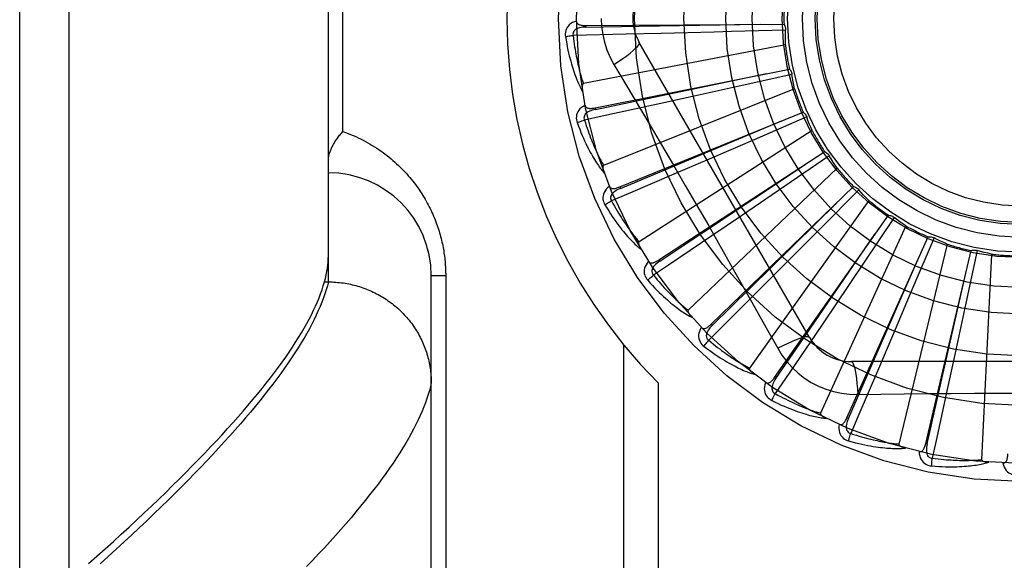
# Model space of a CAD drawing. Header units: inches. Extents: x 0 to 227, y 0 to 147.
# Tile 153 of 256: x 41.785 to 42.383, y 102.955 to 103.283. Entities that reach past the tile are written whole.
import ezdxf

# ---------------------------------------------------------------- set-up
doc = ezdxf.new("R2010")
doc.units = ezdxf.units.IN
doc.header["$LTSCALE"] = 12.466667
doc.header["$MEASUREMENT"] = 0
doc.linetypes.add('HIDDEN', pattern=[0.2, 0.1, -0.1])
doc.layers.add('LEFTHAND_DOOR_ASSEMBLY', color=7, linetype='CONTINUOUS')

msp = doc.modelspace()

# ---------------------------------------------------------------- linework, layer by layer
at = {"layer": 'LEFTHAND_DOOR_ASSEMBLY', "color": 8, "linetype": 'HIDDEN'}
for p, q in [((41.81516, 102.72773), (41.81516, 103.84087)), ((41.78516, 102.75712), (41.78516, 103.81148)), ((41.97266, 103.12427), (41.97266, 103.44432)), ((41.98145, 103.21555), (41.98145, 103.35305)), ((42.1291, 103.27996), (42.24945, 103.28077)), ((42.1291, 103.27996), (42.12911, 103.279)), ((42.15361, 103.27466), (42.12132, 103.27394)), ((42.17489, 103.27517), (42.15361, 103.27466)), ((42.20698, 103.276), (42.17489, 103.27517)), ((42.2503, 103.26831), (42.12759, 103.24466)), ((42.26496, 103.09055), (42.16152, 103.26972)), ((42.13471, 103.22997), (42.25273, 103.25354)), ((42.14617, 103.25626), (42.15344, 103.24409)), ((42.25428, 103.25021), (42.22227, 103.2431)), ((42.25592, 103.24147), (42.1399, 103.19502)), ((42.22227, 103.2431), (42.19122, 103.23627)), ((42.19122, 103.23627), (42.16996, 103.23162)), ((42.13471, 103.22997), (42.13489, 103.22903)), ((42.14967, 103.18194), (42.26109, 103.22743)), ((42.26325, 103.22445), (42.23316, 103.21141)), ((42.22833, 103.21384), (42.24794, 103.22208)), ((42.15003, 103.18106), (42.22833, 103.21384)), ((42.26651, 103.21617), (42.16138, 103.14861)), ((42.23316, 103.21141), (42.20397, 103.19882)), ((42.17345, 103.13762), (42.27425, 103.20337)), ((42.20397, 103.19882), (42.18398, 103.19024)), ((42.27694, 103.20085), (42.24986, 103.18235)), ((42.2817, 103.19334), (42.19126, 103.1071)), ((42.14967, 103.18194), (42.15003, 103.18106)), ((42.20519, 103.09859), (42.29173, 103.18223)), ((42.24986, 103.18235), (42.22357, 103.16446)), ((42.29484, 103.18027), (42.27175, 103.15698)), ((42.30094, 103.17379), (42.22845, 103.072)), ((42.22357, 103.16446), (42.20557, 103.15226)), ((42.24374, 103.06628), (42.31289, 103.16478)), ((42.31631, 103.16344), (42.29805, 103.13621)), ((42.27175, 103.15698), (42.24932, 103.13444)), ((42.32353, 103.15824), (42.27161, 103.04457)), ((42.28771, 103.04185), (42.33696, 103.15166)), ((42.34058, 103.15099), (42.3278, 103.12079)), ((42.34865, 103.14725), (42.31919, 103.0258)), ((42.33551, 103.02618), (42.36309, 103.14332)), ((42.36677, 103.14335), (42.35994, 103.11128)), ((42.3754, 103.14121), (42.36946, 103.01638)), ((42.17345, 103.13762), (42.17397, 103.13681)), ((42.24932, 103.13444), (42.23395, 103.11904)), ((42.29805, 103.13621), (42.28029, 103.10983)), ((42.03516, 102.78768), (42.03516, 103.12805)), ((42.04395, 103.12805), (42.03516, 103.12805)), ((42.04395, 103.12805), (42.04395, 102.8468)), ((41.96961, 103.12194), (41.97029, 103.12427)), ((41.97029, 103.12427), (41.97266, 103.12427)), ((41.97266, 103.12427), (41.9738, 103.12426)), ((42.3278, 103.12079), (42.31536, 103.09153)), ((42.28029, 103.10983), (42.26812, 103.09181)), ((42.35994, 103.11128), (42.35326, 103.08019)), ((42.20519, 103.09859), (42.20585, 103.0979)), ((42.31536, 103.09153), (42.30681, 103.07152)), ((42.15187, 103.08632), (42.15187, 102.8143)), ((42.35326, 103.08019), (42.34865, 103.05893)), ((42.4971, 103.07597), (42.29022, 103.07597)), ((42.17309, 103.06293), (42.17309, 102.8143)), ((42.24374, 103.06628), (42.24452, 103.06573)), ((42.2942, 103.05594), (42.30837, 103.05615)), ((42.28771, 103.04185), (42.28858, 103.04145)), ((42.33551, 103.02618), (42.33644, 103.02596))]:
    msp.add_line(p, q, dxfattribs=at)
for points in [[(42.1234, 103.28265), (42.12211, 103.28222), (42.12095, 103.28171), (42.11993, 103.2811), (42.11904, 103.2804), (42.1183, 103.27962), (42.11769, 103.27877), (42.11723, 103.27785), (42.11689, 103.27689), (42.11669, 103.27592), (42.1166, 103.27496), (42.11661, 103.27407), (42.1167, 103.27321)], [(42.1234, 103.28266), (42.12344, 103.2822), (42.12357, 103.28178), (42.12378, 103.28142), (42.12406, 103.2811), (42.12439, 103.28083), (42.12477, 103.28061), (42.1252, 103.28043), (42.12568, 103.28028), (42.12618, 103.28017), (42.12672, 103.28009), (42.12729, 103.28003), (42.12787, 103.27999), (42.12848, 103.27996), (42.1291, 103.27996)], [(42.13842, 103.2843), (42.13864, 103.27942), (42.1393, 103.27459), (42.14038, 103.26981), (42.14189, 103.26514), (42.14382, 103.26062), (42.14617, 103.25626)], [(42.12911, 103.279), (42.12807, 103.27896), (42.12709, 103.27888), (42.12617, 103.27874), (42.12531, 103.27856), (42.1245, 103.27832), (42.12377, 103.27803), (42.1231, 103.27767), (42.12252, 103.27727), (42.12205, 103.2768), (42.12168, 103.27628), (42.12143, 103.27571), (42.12129, 103.27511), (42.12125, 103.27452), (42.12132, 103.27393)], [(42.12911, 103.279), (42.16138, 103.27949), (42.23525, 103.28069)], [(42.25035, 103.2772), (42.21757, 103.27628), (42.20698, 103.276)], [(42.24945, 103.28077), (42.24974, 103.28022), (42.24997, 103.27965), (42.25015, 103.27905), (42.25028, 103.27843), (42.25034, 103.27782), (42.25035, 103.2772)], [(42.2503, 103.26831), (42.25026, 103.27054), (42.25026, 103.27276), (42.25029, 103.27498), (42.25035, 103.2772)], [(42.1167, 103.27321), (42.11731, 103.27334), (42.11801, 103.27347), (42.11877, 103.27359), (42.11958, 103.27371), (42.12044, 103.27383), (42.12132, 103.27394)], [(42.1167, 103.27321), (42.11707, 103.27101), (42.11744, 103.26892), (42.11783, 103.26692), (42.11823, 103.26501), (42.11863, 103.2632), (42.11904, 103.26147), (42.11946, 103.25982), (42.11987, 103.25825), (42.1203, 103.25676), (42.12072, 103.25533), (42.12114, 103.25398), (42.12156, 103.25268), (42.12197, 103.25145), (42.12239, 103.25027), (42.1228, 103.24915), (42.1232, 103.24809), (42.1236, 103.24707), (42.124, 103.24611), (42.1244, 103.24519), (42.1248, 103.24432), (42.12519, 103.24349), (42.12557, 103.24271), (42.12595, 103.24196), (42.12632, 103.24125), (42.12669, 103.24058), (42.12706, 103.23994)], [(42.12132, 103.27394), (42.12154, 103.2721), (42.12177, 103.27034), (42.12201, 103.26866), (42.12225, 103.26704), (42.1225, 103.2655), (42.12275, 103.26403), (42.123, 103.26261), (42.12326, 103.26126), (42.12351, 103.25996), (42.12377, 103.25872), (42.12402, 103.25754), (42.12428, 103.2564), (42.12453, 103.25531), (42.12478, 103.25426), (42.12503, 103.25326), (42.12528, 103.2523), (42.12552, 103.25138), (42.12577, 103.2505), (42.126, 103.24966), (42.12624, 103.24885), (42.12647, 103.24807), (42.1267, 103.24733), (42.12693, 103.24662), (42.12715, 103.24594), (42.12737, 103.24528), (42.12759, 103.24466)], [(42.14617, 103.25625), (42.149, 103.25812), (42.15164, 103.25993), (42.15398, 103.26163), (42.15606, 103.26324), (42.15786, 103.26474), (42.15934, 103.2661), (42.16047, 103.2673), (42.16122, 103.26832), (42.16158, 103.26913), (42.16152, 103.26972)], [(42.25273, 103.25354), (42.25311, 103.25306), (42.25345, 103.25254), (42.25374, 103.25198), (42.25398, 103.2514), (42.25416, 103.25081), (42.25428, 103.25021)], [(42.13489, 103.22903), (42.16648, 103.23562), (42.2388, 103.25078)], [(42.25592, 103.24147), (42.25546, 103.24365), (42.25503, 103.24583), (42.25464, 103.24802), (42.25428, 103.25021)], [(42.12759, 103.24466), (42.12743, 103.24459), (42.12729, 103.24449), (42.12718, 103.24436), (42.12709, 103.24419), (42.12701, 103.24401), (42.12696, 103.24381), (42.12691, 103.2436), (42.12688, 103.24338), (42.12685, 103.24314), (42.12683, 103.2429), (42.12682, 103.24265), (42.12682, 103.24239), (42.12683, 103.24212), (42.12684, 103.24184), (42.12686, 103.24156), (42.12688, 103.24126), (42.12691, 103.24095), (42.12695, 103.24063), (42.127, 103.2403), (42.12705, 103.23995)], [(42.15344, 103.24409), (42.16787, 103.21971), (42.17509, 103.20747), (42.18228, 103.19519), (42.18945, 103.1829), (42.19659, 103.17058), (42.2037, 103.15824), (42.21076, 103.14588), (42.21779, 103.1335)], [(42.12859, 103.23153), (42.12741, 103.23087), (42.12637, 103.23014), (42.12548, 103.22935), (42.12474, 103.2285), (42.12416, 103.22759), (42.12373, 103.22664), (42.12344, 103.22565), (42.1233, 103.22465), (42.12328, 103.22365), (42.12338, 103.2227), (42.12355, 103.22182), (42.12381, 103.221)], [(42.13489, 103.22903), (42.13388, 103.22879), (42.13294, 103.22853), (42.13206, 103.22822), (42.13124, 103.22788), (42.1305, 103.22749), (42.12983, 103.22706), (42.12924, 103.22659), (42.12875, 103.22608), (42.12838, 103.22553), (42.12811, 103.22495), (42.12798, 103.22434), (42.12795, 103.22373), (42.12802, 103.22314), (42.1282, 103.22258)], [(42.16996, 103.23162), (42.139, 103.22491), (42.1282, 103.22258)], [(42.12859, 103.23154), (42.12873, 103.2311), (42.12893, 103.23071), (42.1292, 103.23039), (42.12953, 103.23013), (42.12991, 103.22993), (42.13033, 103.22979), (42.13079, 103.22969), (42.13128, 103.22964), (42.1318, 103.22963), (42.13234, 103.22965), (42.13291, 103.22969), (42.13349, 103.22976), (42.13409, 103.22986), (42.13471, 103.22997)], [(42.12381, 103.221), (42.12438, 103.22124), (42.12504, 103.22149), (42.12576, 103.22176), (42.12654, 103.22203), (42.12736, 103.22231), (42.1282, 103.22258)], [(42.1282, 103.22258), (42.12877, 103.22082), (42.12933, 103.21914), (42.12988, 103.21753), (42.13042, 103.21599), (42.13096, 103.21452), (42.13148, 103.21312), (42.132, 103.21178), (42.1325, 103.2105), (42.133, 103.20928), (42.13349, 103.20811), (42.13396, 103.20699), (42.13443, 103.20592), (42.13488, 103.2049), (42.13533, 103.20392), (42.13576, 103.20298), (42.13619, 103.20209), (42.1366, 103.20123), (42.137, 103.20041), (42.1374, 103.19963), (42.13778, 103.19888), (42.13816, 103.19816), (42.13852, 103.19747), (42.13888, 103.19682), (42.13923, 103.19619), (42.13957, 103.19559), (42.1399, 103.19502)], [(42.26109, 103.22743), (42.26157, 103.22702), (42.262, 103.22658), (42.26239, 103.22609), (42.26273, 103.22556), (42.26302, 103.22502), (42.26325, 103.22445)], [(42.26651, 103.21617), (42.26565, 103.21823), (42.26482, 103.22029), (42.26402, 103.22236), (42.26325, 103.22445)], [(42.12381, 103.221), (42.12458, 103.21891), (42.12535, 103.21692), (42.12611, 103.21503), (42.12685, 103.21323), (42.12759, 103.21153), (42.12832, 103.20991), (42.12904, 103.20837), (42.12975, 103.20691), (42.13045, 103.20552), (42.13113, 103.2042), (42.1318, 103.20295), (42.13246, 103.20176), (42.1331, 103.20063), (42.13373, 103.19955), (42.13434, 103.19853), (42.13494, 103.19756), (42.13553, 103.19664), (42.13611, 103.19576), (42.13667, 103.19494), (42.13722, 103.19416), (42.13776, 103.19342), (42.13829, 103.19272), (42.1388, 103.19206), (42.1393, 103.19144), (42.13979, 103.19084), (42.14027, 103.19029)], [(41.97266, 103.19795), (41.97267, 103.19835), (41.97269, 103.19876), (41.97272, 103.19918), (41.97277, 103.19961), (41.97284, 103.20005), (41.97292, 103.2005), (41.97301, 103.20096), (41.97312, 103.20143), (41.97324, 103.20191), (41.97338, 103.2024), (41.97354, 103.20289), (41.97371, 103.20339), (41.9739, 103.2039), (41.97411, 103.20442), (41.97433, 103.20495), (41.97457, 103.20548), (41.97482, 103.20601), (41.97509, 103.20655), (41.97538, 103.2071), (41.97568, 103.20765), (41.976, 103.2082), (41.97633, 103.20876), (41.97668, 103.20932), (41.97704, 103.20989), (41.97742, 103.21045), (41.97781, 103.21102), (41.97822, 103.21159), (41.97864, 103.21216), (41.97908, 103.21272), (41.97953, 103.21329), (41.97999, 103.21386), (41.98046, 103.21442), (41.98095, 103.21499), (41.98145, 103.21555)], [(41.98145, 103.21555), (41.98305, 103.21498), (41.98463, 103.21439), (41.98619, 103.21378), (41.98774, 103.21313), (41.98926, 103.21247), (41.99077, 103.21178), (41.99225, 103.21106), (41.99372, 103.21032), (41.99517, 103.20957), (41.99659, 103.20879), (41.99799, 103.20799), (41.99937, 103.20717), (42.00073, 103.20633), (42.00206, 103.20547), (42.00338, 103.2046), (42.00467, 103.20371), (42.00593, 103.2028), (42.00718, 103.20188), (42.0084, 103.20094), (42.00959, 103.19999), (42.01077, 103.19902), (42.01192, 103.19805), (42.01304, 103.19706), (42.01415, 103.19606), (42.01523, 103.19504), (42.01628, 103.19402), (42.01732, 103.19299), (42.01833, 103.19195), (42.01932, 103.1909), (42.02028, 103.18984), (42.02122, 103.18877), (42.02214, 103.1877), (42.02304, 103.18662), (42.02391, 103.18554), (42.02477, 103.18444), (42.0256, 103.18335), (42.02641, 103.18225), (42.0272, 103.18114), (42.02796, 103.18003), (42.02871, 103.17891), (42.02943, 103.17779), (42.03014, 103.17667), (42.03082, 103.17555), (42.03148, 103.17442), (42.03213, 103.17329), (42.03275, 103.17216), (42.03336, 103.17102), (42.03394, 103.16989), (42.03451, 103.16875), (42.03506, 103.16761), (42.03559, 103.16647), (42.0361, 103.16533), (42.0366, 103.16418), (42.03707, 103.16304), (42.03753, 103.1619), (42.03797, 103.16077), (42.03839, 103.15963), (42.03879, 103.1585), (42.03918, 103.15737), (42.03954, 103.15625), (42.0399, 103.15513), (42.04023, 103.15401), (42.04055, 103.1529), (42.04085, 103.15179), (42.04113, 103.15069), (42.04141, 103.14959), (42.04166, 103.14849), (42.0419, 103.1474), (42.04213, 103.14631), (42.04234, 103.14522), (42.04254, 103.14414), (42.04272, 103.14306), (42.04289, 103.14198), (42.04305, 103.1409), (42.04319, 103.13983), (42.04333, 103.13876), (42.04344, 103.13769), (42.04355, 103.13662), (42.04364, 103.13555), (42.04372, 103.13449), (42.04379, 103.13343), (42.04385, 103.13236), (42.04389, 103.1313), (42.04392, 103.13022), (42.04394, 103.12914), (42.04395, 103.12805)], [(42.27425, 103.20337), (42.27479, 103.20306), (42.2753, 103.2027), (42.27578, 103.20229), (42.27621, 103.20184), (42.2766, 103.20136), (42.27694, 103.20085)], [(42.2817, 103.19334), (42.28047, 103.19519), (42.27926, 103.19706), (42.27808, 103.19895), (42.27694, 103.20085)], [(42.1399, 103.19502), (42.13975, 103.19493), (42.13964, 103.1948), (42.13955, 103.19465), (42.1395, 103.19447), (42.13946, 103.19427), (42.13944, 103.19407), (42.13943, 103.19385), (42.13944, 103.19363), (42.13946, 103.19339), (42.13949, 103.19315), (42.13953, 103.1929), (42.13958, 103.19265), (42.13963, 103.19238), (42.13969, 103.19211), (42.13977, 103.19184), (42.13985, 103.19155), (42.13994, 103.19125), (42.14003, 103.19094), (42.14013, 103.19066), (42.14023, 103.19038)], [(42.17397, 103.13681), (42.20085, 103.15467), (42.26235, 103.19562)], [(42.18398, 103.19024), (42.15484, 103.17779), (42.14468, 103.17346)], [(42.14337, 103.18232), (42.14233, 103.18145), (42.14145, 103.18054), (42.14073, 103.17959), (42.14016, 103.17862), (42.13976, 103.17762), (42.13951, 103.1766), (42.13943, 103.17557), (42.13947, 103.17456), (42.13965, 103.17358), (42.13992, 103.17266), (42.14025, 103.17183), (42.14066, 103.17107)], [(42.14337, 103.18233), (42.14358, 103.18192), (42.14385, 103.18158), (42.14418, 103.18132), (42.14456, 103.18112), (42.14496, 103.181), (42.1454, 103.18094), (42.14587, 103.18093), (42.14636, 103.18097), (42.14688, 103.18106), (42.14741, 103.18118), (42.14796, 103.18133), (42.14851, 103.18151), (42.14909, 103.18172), (42.14967, 103.18194)], [(42.15003, 103.18105), (42.14908, 103.18063), (42.1482, 103.18019), (42.1474, 103.17973), (42.14666, 103.17923), (42.146, 103.17871), (42.14543, 103.17816), (42.14494, 103.17759), (42.14456, 103.177), (42.14429, 103.17639), (42.14414, 103.17577), (42.14412, 103.17515), (42.14421, 103.17454), (42.1444, 103.17398), (42.14468, 103.17346)], [(42.29173, 103.18223), (42.29232, 103.18203), (42.29288, 103.18178), (42.29342, 103.18147), (42.29394, 103.18111), (42.29441, 103.18071), (42.29484, 103.18027)], [(42.30094, 103.17379), (42.29937, 103.17538), (42.29784, 103.17699), (42.29632, 103.17862), (42.29484, 103.18027)], [(42.14066, 103.17107), (42.14118, 103.17141), (42.14178, 103.17179), (42.14244, 103.17219), (42.14315, 103.17261), (42.14391, 103.17304), (42.14468, 103.17346)], [(42.14066, 103.17107), (42.14182, 103.16917), (42.14295, 103.16736), (42.14405, 103.16565), (42.14513, 103.16402), (42.14617, 103.16249), (42.1472, 103.16104), (42.1482, 103.15966), (42.14917, 103.15836), (42.15011, 103.15713), (42.15103, 103.15597), (42.15193, 103.15486), (42.1528, 103.15382), (42.15364, 103.15283), (42.15446, 103.15189), (42.15526, 103.151), (42.15603, 103.15016), (42.15679, 103.14937), (42.15752, 103.14862), (42.15823, 103.14792), (42.15891, 103.14726), (42.15958, 103.14663), (42.16023, 103.14605), (42.16086, 103.14549), (42.16147, 103.14498), (42.16206, 103.14449), (42.16264, 103.14403)], [(42.14468, 103.17346), (42.14557, 103.17184), (42.14644, 103.17029), (42.14728, 103.16881), (42.14811, 103.16741), (42.14891, 103.16607), (42.14969, 103.16479), (42.15045, 103.16357), (42.15119, 103.16241), (42.15191, 103.1613), (42.15261, 103.16025), (42.15329, 103.15924), (42.15395, 103.15828), (42.15459, 103.15736), (42.15521, 103.15648), (42.15581, 103.15565), (42.1564, 103.15485), (42.15696, 103.15408), (42.15752, 103.15336), (42.15805, 103.15266), (42.15857, 103.152), (42.15908, 103.15136), (42.15956, 103.15076), (42.16004, 103.15018), (42.1605, 103.14963), (42.16095, 103.14911), (42.16138, 103.14861)], [(42.20585, 103.0979), (42.22886, 103.12053), (42.2815, 103.17237)], [(42.31289, 103.16478), (42.3135, 103.1647), (42.3141, 103.16456), (42.3147, 103.16436), (42.31527, 103.1641), (42.31581, 103.1638), (42.31631, 103.16344)], [(42.32353, 103.15824), (42.32169, 103.15951), (42.31988, 103.16079), (42.31808, 103.16211), (42.31631, 103.16344)], [(42.20557, 103.15226), (42.17931, 103.13452), (42.17015, 103.12834)], [(42.24452, 103.06573), (42.26284, 103.0923), (42.30471, 103.15317)], [(42.33696, 103.15166), (42.33758, 103.15169), (42.3382, 103.15166), (42.33882, 103.15158), (42.33943, 103.15144), (42.34002, 103.15124), (42.34058, 103.15099)], [(42.34865, 103.14725), (42.34661, 103.14814), (42.34458, 103.14906), (42.34257, 103.15001), (42.34058, 103.15099)], [(42.16138, 103.14861), (42.16126, 103.14849), (42.16116, 103.14835), (42.16111, 103.14818), (42.16109, 103.14799), (42.16109, 103.14779), (42.16111, 103.14759), (42.16114, 103.14737), (42.1612, 103.14715), (42.16126, 103.14693), (42.16133, 103.1467), (42.16142, 103.14646), (42.16151, 103.14622), (42.16162, 103.14597), (42.16173, 103.14572), (42.16185, 103.14546), (42.16199, 103.14519), (42.16213, 103.14492), (42.16228, 103.14463), (42.16245, 103.14434), (42.16264, 103.14403)], [(41.97029, 103.12427), (41.97085, 103.1264), (41.97133, 103.12848), (41.97174, 103.13053), (41.97207, 103.13255), (41.97233, 103.13453), (41.97251, 103.13647), (41.97262, 103.13838), (41.97266, 103.14025)], [(42.36309, 103.14332), (42.36369, 103.14347), (42.36431, 103.14357), (42.36493, 103.1436), (42.36556, 103.14357), (42.36617, 103.14349), (42.36677, 103.14335)], [(42.3754, 103.14121), (42.37323, 103.1417), (42.37106, 103.14222), (42.36891, 103.14277), (42.36677, 103.14335)], [(42.16719, 103.1368), (42.16634, 103.13574), (42.16565, 103.13468), (42.16511, 103.13362), (42.16475, 103.13255), (42.16454, 103.13149), (42.16449, 103.13045), (42.1646, 103.12942), (42.16484, 103.12843), (42.16519, 103.12751), (42.16563, 103.12666), (42.16612, 103.1259), (42.16666, 103.12524)], [(42.16719, 103.1368), (42.16748, 103.13644), (42.16781, 103.13616), (42.16818, 103.13596), (42.16859, 103.13585), (42.16901, 103.1358), (42.16945, 103.13582), (42.16991, 103.1359), (42.17039, 103.13604), (42.17088, 103.13622), (42.17138, 103.13644), (42.17188, 103.13669), (42.1724, 103.13698), (42.17292, 103.13728), (42.17345, 103.13762)], [(42.17397, 103.13681), (42.17312, 103.13622), (42.17234, 103.13562), (42.17164, 103.13501), (42.17101, 103.13439), (42.17046, 103.13375), (42.17, 103.13311), (42.16963, 103.13245), (42.16937, 103.13179), (42.16922, 103.13114), (42.16919, 103.13051), (42.16929, 103.12989), (42.16949, 103.12931), (42.16978, 103.1288), (42.17016, 103.12834)], [(42.21779, 103.1335), (42.23176, 103.10875), (42.2387, 103.09641), (42.24563, 103.08399)], [(42.28858, 103.04145), (42.30154, 103.07101), (42.33113, 103.13871)], [(42.16666, 103.12524), (42.16711, 103.12567), (42.16762, 103.12615), (42.16819, 103.12667), (42.16881, 103.12721), (42.16948, 103.12778), (42.17015, 103.12834)], [(42.17015, 103.12834), (42.17133, 103.12692), (42.17248, 103.12556), (42.17359, 103.12427), (42.17466, 103.12305), (42.17571, 103.12188), (42.17671, 103.12078), (42.17769, 103.11973), (42.17864, 103.11873), (42.17955, 103.11777), (42.18044, 103.11687), (42.1813, 103.11601), (42.18213, 103.11519), (42.18293, 103.11441), (42.18371, 103.11367), (42.18446, 103.11296), (42.18518, 103.11228), (42.18589, 103.11164), (42.18657, 103.11103), (42.18722, 103.11045), (42.18786, 103.1099), (42.18847, 103.10937), (42.18907, 103.10887), (42.18964, 103.10839), (42.1902, 103.10794), (42.19074, 103.10751), (42.19126, 103.1071)], [(42.33644, 103.02596), (42.34357, 103.05743), (42.35982, 103.1295)], [(41.82702, 102.95328), (41.83212, 102.95781), (41.83714, 102.96229), (41.84205, 102.96672), (41.84688, 102.97111), (41.85161, 102.97546), (41.85625, 102.97976), (41.86079, 102.98401), (41.86525, 102.98822), (41.8696, 102.99238), (41.87387, 102.9965), (41.87804, 103.00058), (41.88212, 103.0046), (41.88611, 103.00858), (41.89001, 103.01252), (41.89381, 103.01641), (41.89753, 103.02025), (41.90115, 103.02405), (41.90468, 103.02781), (41.90812, 103.03152), (41.91146, 103.03518), (41.91472, 103.0388), (41.91789, 103.04237), (41.92096, 103.04589), (41.92395, 103.04938), (41.92684, 103.05281), (41.92965, 103.0562), (41.93236, 103.05955), (41.93498, 103.06285), (41.93752, 103.06611), (41.93996, 103.06932), (41.94232, 103.07248), (41.94459, 103.07561), (41.94676, 103.07868), (41.94885, 103.08172), (41.95085, 103.08471), (41.95276, 103.08765), (41.95459, 103.09055), (41.95632, 103.09341), (41.95797, 103.09622), (41.95952, 103.09899), (41.961, 103.10171), (41.96238, 103.10439), (41.96367, 103.10703), (41.96488, 103.10962), (41.966, 103.11217), (41.96703, 103.11468), (41.96798, 103.11714), (41.96884, 103.11956), (41.96961, 103.12194)], [(41.97266, 103.12427), (41.97205, 103.12191), (41.97135, 103.1195), (41.97057, 103.11705), (41.9697, 103.11456), (41.96874, 103.11202), (41.96769, 103.10944), (41.96655, 103.10682), (41.96533, 103.10415), (41.96401, 103.10144), (41.96261, 103.09869), (41.96112, 103.09589), (41.95955, 103.09305), (41.95788, 103.09016), (41.95613, 103.08724), (41.95429, 103.08426), (41.95236, 103.08125), (41.95034, 103.07819), (41.94823, 103.07509), (41.94603, 103.07194), (41.94375, 103.06875), (41.94138, 103.06552), (41.93891, 103.06224), (41.93636, 103.05892), (41.93373, 103.05556), (41.931, 103.05215), (41.92818, 103.0487), (41.92527, 103.04521), (41.92228, 103.04167), (41.9192, 103.03809), (41.91602, 103.03447), (41.91276, 103.0308), (41.90941, 103.02709), (41.90597, 103.02334), (41.90245, 103.01955), (41.89883, 103.01571), (41.89513, 103.01183), (41.89133, 103.00791), (41.88745, 103.00395), (41.88348, 102.99994), (41.87942, 102.9959), (41.87527, 102.99181), (41.87104, 102.98768), (41.86671, 102.98351), (41.8623, 102.9793), (41.8578, 102.97505), (41.85321, 102.97076), (41.84853, 102.96643), (41.84377, 102.96206), (41.83892, 102.95765), (41.83398, 102.9532)], [(41.9738, 103.12426), (41.97493, 103.12423), (41.97606, 103.12418), (41.97718, 103.12411), (41.97831, 103.12402), (41.97943, 103.12391), (41.98055, 103.12378), (41.98167, 103.12363), (41.98278, 103.12346), (41.9839, 103.12328), (41.985, 103.12307), (41.98611, 103.12284), (41.98721, 103.12259), (41.9883, 103.12233), (41.98939, 103.12204), (41.99048, 103.12173), (41.99155, 103.12141), (41.99263, 103.12107), (41.99369, 103.1207), (41.99475, 103.12032), (41.9958, 103.11992), (41.99685, 103.1195), (41.99788, 103.11907), (41.99891, 103.11861), (41.99993, 103.11814), (42.00094, 103.11765), (42.00194, 103.11714), (42.00294, 103.11661), (42.00392, 103.11607), (42.00489, 103.11551), (42.00585, 103.11493), (42.0068, 103.11433), (42.00774, 103.11372), (42.00867, 103.11309), (42.00959, 103.11245), (42.01049, 103.11179), (42.01138, 103.11111), (42.01226, 103.11042), (42.01313, 103.10971), (42.01398, 103.10899), (42.01482, 103.10825), (42.01565, 103.1075), (42.01646, 103.10673), (42.01726, 103.10595), (42.01804, 103.10516), (42.01881, 103.10435), (42.01956, 103.10352), (42.0203, 103.10269), (42.02102, 103.10184), (42.02173, 103.10098), (42.02242, 103.10011), (42.02309, 103.09922), (42.02375, 103.09832), (42.02439, 103.09741), (42.02502, 103.09649), (42.02563, 103.09556), (42.02622, 103.09462), (42.02679, 103.09367), (42.02734, 103.09271), (42.02788, 103.09174), (42.0284, 103.09076), (42.0289, 103.08977), (42.02939, 103.08877), (42.02985, 103.08776), (42.0303, 103.08675), (42.03072, 103.08572), (42.03113, 103.08469), (42.03152, 103.08366), (42.03189, 103.08261), (42.03224, 103.08156), (42.03257, 103.08051), (42.03288, 103.07944), (42.03318, 103.07838), (42.03345, 103.07731), (42.0337, 103.07623), (42.03393, 103.07515), (42.03415, 103.07406), (42.03434, 103.07297), (42.03451, 103.07188), (42.03466, 103.07079), (42.03479, 103.06969), (42.03491, 103.06859), (42.035, 103.06749), (42.03507, 103.06639), (42.03512, 103.06528), (42.03515, 103.06418), (42.03516, 103.06307)], [(42.16666, 103.12524), (42.16816, 103.12359), (42.16961, 103.12202), (42.17102, 103.12055), (42.17238, 103.11916), (42.1737, 103.11785), (42.17498, 103.11662), (42.17622, 103.11546), (42.17742, 103.11437), (42.17858, 103.11334), (42.17971, 103.11237), (42.18079, 103.11145), (42.18185, 103.11059), (42.18286, 103.10978), (42.18385, 103.10901), (42.1848, 103.10829), (42.18571, 103.10761), (42.1866, 103.10698), (42.18746, 103.10638), (42.18829, 103.10583), (42.18909, 103.10531), (42.18987, 103.10482), (42.19062, 103.10437), (42.19134, 103.10395), (42.19203, 103.10355), (42.19271, 103.10318), (42.19336, 103.10284)], [(42.23395, 103.11904), (42.21153, 103.09666), (42.20371, 103.08886)], [(42.19126, 103.1071), (42.19116, 103.10696), (42.1911, 103.1068), (42.19108, 103.10663), (42.19109, 103.10644), (42.19113, 103.10625), (42.19118, 103.10605), (42.19126, 103.10584), (42.19135, 103.10564), (42.19145, 103.10543), (42.19157, 103.10522), (42.1917, 103.105), (42.19184, 103.10478), (42.19199, 103.10455), (42.19215, 103.10433), (42.19232, 103.1041), (42.1925, 103.10386), (42.19269, 103.10362), (42.1929, 103.10337), (42.19312, 103.10311), (42.19335, 103.10285)], [(42.1992, 103.09661), (42.19955, 103.09631), (42.19992, 103.09609), (42.20033, 103.09597), (42.20075, 103.09593), (42.20117, 103.09597), (42.2016, 103.09607), (42.20204, 103.09624), (42.20248, 103.09646), (42.20293, 103.09673), (42.20337, 103.09704), (42.20382, 103.09739), (42.20428, 103.09776), (42.20473, 103.09816), (42.20519, 103.09859)], [(42.20585, 103.0979), (42.20513, 103.09716), (42.20448, 103.09642), (42.2039, 103.09569), (42.2034, 103.09496), (42.20299, 103.09423), (42.20266, 103.09351), (42.20242, 103.0928), (42.20228, 103.0921), (42.20226, 103.09144), (42.20235, 103.09081), (42.20257, 103.09022), (42.20287, 103.08969), (42.20326, 103.08924), (42.20371, 103.08886)], [(42.1992, 103.0966), (42.19856, 103.0954), (42.19808, 103.09423), (42.19776, 103.09309), (42.1976, 103.09197), (42.1976, 103.09089), (42.19775, 103.08986), (42.19805, 103.08887), (42.19847, 103.08795), (42.19899, 103.0871), (42.19959, 103.08635), (42.20021, 103.0857), (42.20087, 103.08515)], [(42.26812, 103.09181), (42.25033, 103.06558), (42.24413, 103.05645)], [(42.26496, 103.09055), (42.2645, 103.09089), (42.26365, 103.09099), (42.26246, 103.09087), (42.26093, 103.09052), (42.25907, 103.08995), (42.25688, 103.08916), (42.25441, 103.08815), (42.25168, 103.08695), (42.24872, 103.08554), (42.24563, 103.08399)], [(42.20087, 103.08515), (42.20122, 103.08566), (42.20164, 103.08623), (42.2021, 103.08685), (42.20261, 103.0875), (42.20315, 103.08818), (42.20371, 103.08886)], [(42.20087, 103.08515), (42.20265, 103.08381), (42.20437, 103.08255), (42.20603, 103.08137), (42.20763, 103.08027), (42.20917, 103.07923), (42.21066, 103.07827), (42.2121, 103.07736), (42.21349, 103.07651), (42.21482, 103.07572), (42.21611, 103.07498), (42.21735, 103.07429), (42.21855, 103.07365), (42.2197, 103.07304), (42.22081, 103.07247), (42.22188, 103.07194), (42.22291, 103.07145), (42.2239, 103.071), (42.22486, 103.07057), (42.22578, 103.07018), (42.22666, 103.06983), (42.22752, 103.0695), (42.22834, 103.06919), (42.22913, 103.06891), (42.22988, 103.06866), (42.23062, 103.06843), (42.23132, 103.06822)], [(42.20371, 103.08886), (42.20514, 103.08769), (42.20652, 103.08657), (42.20785, 103.08552), (42.20914, 103.08452), (42.21038, 103.08357), (42.21158, 103.08268), (42.21274, 103.08183), (42.21386, 103.08102), (42.21494, 103.08026), (42.21598, 103.07954), (42.21698, 103.07886), (42.21795, 103.07821), (42.21889, 103.0776), (42.21979, 103.07701), (42.22066, 103.07646), (42.2215, 103.07594), (42.22232, 103.07544), (42.2231, 103.07497), (42.22385, 103.07452), (42.22458, 103.0741), (42.22529, 103.0737), (42.22597, 103.07332), (42.22662, 103.07296), (42.22725, 103.07262), (42.22786, 103.0723), (42.22845, 103.072)], [(42.24563, 103.08399), (42.24823, 103.07979), (42.25117, 103.07587), (42.25444, 103.07223), (42.25802, 103.0689), (42.26189, 103.06591), (42.26602, 103.06327), (42.27036, 103.06101), (42.2749, 103.05915), (42.27958, 103.05771), (42.28437, 103.05668), (42.28925, 103.05609), (42.2942, 103.05594)], [(42.29022, 103.07597), (42.29074, 103.07574), (42.29126, 103.07506), (42.29175, 103.07396), (42.29221, 103.07247), (42.29265, 103.07056), (42.29306, 103.06827), (42.29342, 103.06563), (42.29374, 103.06266), (42.294, 103.0594), (42.2942, 103.05594)], [(42.22845, 103.072), (42.22838, 103.07184), (42.22835, 103.07167), (42.22836, 103.0715), (42.22841, 103.07132), (42.22848, 103.07113), (42.22858, 103.07095), (42.22869, 103.07076), (42.22882, 103.07058), (42.22896, 103.07039), (42.22912, 103.07021), (42.22928, 103.07002), (42.22946, 103.06983), (42.22965, 103.06964), (42.22985, 103.06944), (42.23006, 103.06925), (42.23028, 103.06905), (42.23052, 103.06884), (42.23077, 103.06864), (42.23101, 103.06845), (42.23124, 103.06827)], [(42.30681, 103.07152), (42.29432, 103.04241), (42.28995, 103.03226)], [(42.03516, 103.06307), (42.03463, 103.06074), (42.03402, 103.05835), (42.03331, 103.05593), (42.03252, 103.05346), (42.03163, 103.05095), (42.03066, 103.04839), (42.02959, 103.0458), (42.02844, 103.04315), (42.0272, 103.04047), (42.02587, 103.03774), (42.02444, 103.03497), (42.02293, 103.03215), (42.02133, 103.02929), (42.01964, 103.02638), (42.01786, 103.02344), (42.01598, 103.02044), (42.01402, 103.01741), (42.01197, 103.01433), (42.00982, 103.01121), (42.00759, 103.00804), (42.00526, 103.00483), (42.00285, 103.00157), (42.00034, 102.99827), (41.99775, 102.99493), (41.99506, 102.99154), (41.99228, 102.98811), (41.98941, 102.98464), (41.98645, 102.98112), (41.98339, 102.97756), (41.98025, 102.97395), (41.97702, 102.97031), (41.97369, 102.96662), (41.97027, 102.96288), (41.96677, 102.9591), (41.96317, 102.95528), (41.95947, 102.95142)], [(42.23823, 103.06319), (42.23783, 103.06189), (42.23759, 103.06066), (42.23749, 103.05947), (42.23754, 103.05834), (42.23774, 103.05728), (42.23809, 103.05629), (42.23857, 103.05538), (42.23916, 103.05455), (42.23983, 103.05383), (42.24056, 103.0532), (42.24129, 103.05268), (42.24204, 103.05227)], [(42.23823, 103.06319), (42.23863, 103.06297), (42.23904, 103.06283), (42.23946, 103.06279), (42.23988, 103.06283), (42.24029, 103.06294), (42.24069, 103.06313), (42.24109, 103.06337), (42.24148, 103.06368), (42.24187, 103.06402), (42.24225, 103.06442), (42.24263, 103.06484), (42.243, 103.06529), (42.24337, 103.06577), (42.24374, 103.06628)], [(42.24452, 103.06573), (42.24395, 103.06486), (42.24345, 103.06401), (42.24303, 103.06319), (42.24267, 103.06237), (42.2424, 103.06158), (42.24222, 103.06081), (42.24212, 103.06006), (42.24211, 103.05936), (42.24222, 103.0587), (42.24243, 103.0581), (42.24275, 103.05756), (42.24315, 103.0571), (42.24361, 103.05673), (42.24413, 103.05644)], [(42.24204, 103.05227), (42.24229, 103.05283), (42.24259, 103.05347), (42.24293, 103.05416), (42.2433, 103.0549), (42.24371, 103.05567), (42.24413, 103.05645)], [(42.24413, 103.05645), (42.24575, 103.05556), (42.24732, 103.05473), (42.24883, 103.05394), (42.25028, 103.05321), (42.25168, 103.05251), (42.25303, 103.05186), (42.25433, 103.05125), (42.25558, 103.05067), (42.25678, 103.05013), (42.25794, 103.04962), (42.25906, 103.04913), (42.26013, 103.04868), (42.26117, 103.04826), (42.26216, 103.04786), (42.26312, 103.04748), (42.26405, 103.04712), (42.26494, 103.04679), (42.2658, 103.04647), (42.26662, 103.04618), (42.26742, 103.0459), (42.26819, 103.04564), (42.26892, 103.0454), (42.26964, 103.04517), (42.27032, 103.04495), (42.27098, 103.04475), (42.27161, 103.04457)], [(42.30837, 103.05615), (42.3367, 103.05646), (42.35091, 103.05659), (42.36514, 103.05668), (42.37937, 103.05675), (42.39361, 103.05677), (42.40785, 103.05675), (42.42209, 103.05669), (42.43632, 103.0566)], [(42.34865, 103.05893), (42.34189, 103.02798), (42.33952, 103.01719)], [(42.24204, 103.05227), (42.24404, 103.05129), (42.24597, 103.05038), (42.24782, 103.04953), (42.2496, 103.04875), (42.25132, 103.04803), (42.25296, 103.04736), (42.25455, 103.04674), (42.25607, 103.04617), (42.25753, 103.04565), (42.25893, 103.04516), (42.26028, 103.04472), (42.26158, 103.04431), (42.26282, 103.04394), (42.26402, 103.04359), (42.26517, 103.04327), (42.26628, 103.04298), (42.26734, 103.04272), (42.26836, 103.04249), (42.26933, 103.04228), (42.27027, 103.0421), (42.27117, 103.04193), (42.27203, 103.04179), (42.27286, 103.04167), (42.27365, 103.04156), (42.27442, 103.04147), (42.27515, 103.0414)], [(42.27161, 103.04457), (42.27157, 103.0444), (42.27157, 103.04423), (42.27162, 103.04406), (42.2717, 103.04389), (42.27181, 103.04373), (42.27194, 103.04356), (42.27208, 103.0434), (42.27224, 103.04325), (42.27242, 103.04309), (42.27261, 103.04293), (42.27281, 103.04278), (42.27302, 103.04263), (42.27324, 103.04248), (42.27347, 103.04232), (42.27372, 103.04217), (42.27397, 103.04202), (42.27424, 103.04187), (42.27452, 103.04171), (42.27482, 103.04156), (42.27514, 103.0414)], [(42.28289, 103.03777), (42.28274, 103.03642), (42.28273, 103.03516), (42.28286, 103.03397), (42.28313, 103.03288), (42.28352, 103.03188), (42.28405, 103.03097), (42.28469, 103.03017), (42.28543, 103.02947), (42.28623, 103.02888), (42.28706, 103.0284), (42.28788, 103.02803), (42.28869, 103.02776)], [(42.28288, 103.03777), (42.28332, 103.03763), (42.28375, 103.03757), (42.28417, 103.03761), (42.28458, 103.03773), (42.28495, 103.03792), (42.28531, 103.03818), (42.28566, 103.03849), (42.28599, 103.03886), (42.2863, 103.03928), (42.2866, 103.03973), (42.28689, 103.04022), (42.28717, 103.04074), (42.28744, 103.04128), (42.28771, 103.04185)], [(42.28858, 103.04145), (42.28819, 103.04049), (42.28786, 103.03957), (42.28759, 103.03867), (42.2874, 103.03781), (42.28729, 103.03698), (42.28725, 103.03619), (42.28729, 103.03544), (42.28742, 103.03474), (42.28765, 103.03412), (42.28797, 103.03357), (42.28839, 103.0331), (42.28887, 103.03272), (42.28939, 103.03244), (42.28995, 103.03226)], [(42.28869, 103.02776), (42.28883, 103.02837), (42.289, 103.02905), (42.28921, 103.0298), (42.28943, 103.03059), (42.28968, 103.03142), (42.28995, 103.03226)], [(42.28995, 103.03226), (42.29171, 103.0317), (42.29341, 103.03118), (42.29504, 103.0307), (42.29661, 103.03025), (42.29811, 103.02983), (42.29956, 103.02945), (42.30095, 103.02909), (42.30229, 103.02876), (42.30357, 103.02845), (42.30481, 103.02817), (42.30599, 103.02791), (42.30714, 103.02767), (42.30823, 103.02745), (42.30929, 103.02724), (42.3103, 103.02705), (42.31128, 103.02688), (42.31221, 103.02672), (42.31312, 103.02657), (42.31398, 103.02644), (42.31482, 103.02632), (42.31562, 103.02621), (42.31639, 103.02611), (42.31713, 103.02602), (42.31785, 103.02594), (42.31853, 103.02587), (42.31919, 103.0258)], [(42.28869, 103.02776), (42.29084, 103.02718), (42.29291, 103.02665), (42.29489, 103.02617), (42.29679, 103.02574), (42.2986, 103.02536), (42.30035, 103.02501), (42.30202, 103.0247), (42.30362, 103.02443), (42.30515, 103.0242), (42.30662, 103.02399), (42.30803, 103.02381), (42.30938, 103.02365), (42.31068, 103.02352), (42.31192, 103.02341), (42.31311, 103.02331), (42.31425, 103.02324), (42.31534, 103.02318), (42.31638, 103.02315), (42.31738, 103.02313), (42.31834, 103.02312), (42.31925, 103.02313), (42.32013, 103.02316), (42.32096, 103.02319), (42.32176, 103.02324), (42.32253, 103.02329), (42.32326, 103.02336)], [(42.31919, 103.0258), (42.31918, 103.02563), (42.31921, 103.02546), (42.31929, 103.02531), (42.3194, 103.02516), (42.31954, 103.02501), (42.3197, 103.02488), (42.31987, 103.02475), (42.32006, 103.02462), (42.32026, 103.0245), (42.32047, 103.02439), (42.3207, 103.02427), (42.32093, 103.02416), (42.32118, 103.02406), (42.32144, 103.02395), (42.32171, 103.02385), (42.32199, 103.02375), (42.32228, 103.02365), (42.32259, 103.02355), (42.32288, 103.02346), (42.32316, 103.02338)], [(42.33154, 103.02127), (42.332, 103.0212), (42.33243, 103.02123), (42.33284, 103.02135), (42.33321, 103.02154), (42.33355, 103.0218), (42.33385, 103.02212), (42.33413, 103.02249), (42.33438, 103.02292), (42.33461, 103.02339), (42.33482, 103.02389), (42.33501, 103.02443), (42.33519, 103.02499), (42.33535, 103.02557), (42.33551, 103.02618)], [(42.33644, 103.02596), (42.33623, 103.02494), (42.33608, 103.02397), (42.336, 103.02304), (42.33597, 103.02216), (42.33601, 103.02132), (42.33613, 103.02053), (42.33631, 103.0198), (42.33657, 103.01914), (42.33691, 103.01857), (42.33733, 103.0181), (42.33783, 103.01772), (42.33837, 103.01744), (42.33894, 103.01726), (42.33953, 103.01719)], [(42.33154, 103.02126), (42.33165, 103.01991), (42.33189, 103.01867), (42.33224, 103.01753), (42.3327, 103.0165), (42.33329, 103.0156), (42.33397, 103.01481), (42.33476, 103.01414), (42.33561, 103.01359), (42.33651, 103.01316), (42.33741, 103.01285), (42.33829, 103.01264), (42.33914, 103.01253)], [(42.38244, 103.01426), (42.3829, 103.01429), (42.38332, 103.01439), (42.3837, 103.01459), (42.38403, 103.01485), (42.38431, 103.01516), (42.38455, 103.01554), (42.38475, 103.01596), (42.38492, 103.01643), (42.38506, 103.01693), (42.38517, 103.01746), (42.38525, 103.01802), (42.38532, 103.01861), (42.38537, 103.01921), (42.38541, 103.01983)], [(42.33914, 103.01253), (42.33916, 103.01315), (42.3392, 103.01386), (42.33926, 103.01463), (42.33933, 103.01545), (42.33942, 103.01631), (42.33952, 103.01719)], [(42.33914, 103.01253), (42.34136, 103.01237), (42.34349, 103.01224), (42.34552, 103.01215), (42.34747, 103.01208), (42.34933, 103.01205), (42.3511, 103.01204), (42.3528, 103.01205), (42.35443, 103.01209), (42.35598, 103.01215), (42.35746, 103.01222), (42.35888, 103.01231), (42.36023, 103.01241), (42.36153, 103.01253), (42.36277, 103.01265), (42.36396, 103.01278), (42.36509, 103.01293), (42.36617, 103.01308), (42.3672, 103.01324), (42.36819, 103.01341), (42.36913, 103.01359), (42.37002, 103.01377), (42.37088, 103.01396), (42.37169, 103.01415), (42.37247, 103.01435), (42.37321, 103.01455), (42.37391, 103.01475)], [(42.33952, 103.01719), (42.34136, 103.01698), (42.34313, 103.01678), (42.34482, 103.01662), (42.34644, 103.01647), (42.348, 103.01635), (42.34949, 103.01624), (42.35092, 103.01616), (42.3523, 103.01608), (42.35362, 103.01603), (42.35489, 103.01598), (42.3561, 103.01595), (42.35727, 103.01593), (42.35839, 103.01592), (42.35946, 103.01592), (42.36049, 103.01593), (42.36148, 103.01594), (42.36243, 103.01596), (42.36335, 103.01599), (42.36422, 103.01602), (42.36507, 103.01606), (42.36587, 103.0161), (42.36665, 103.01615), (42.3674, 103.0162), (42.36811, 103.01626), (42.3688, 103.01632), (42.36946, 103.01638)], [(42.36946, 103.01638), (42.36948, 103.01621), (42.36954, 103.01605), (42.36965, 103.01591), (42.36979, 103.01579), (42.36995, 103.01567), (42.37013, 103.01557), (42.37032, 103.01547), (42.37053, 103.01539), (42.37075, 103.01531), (42.37098, 103.01523), (42.37123, 103.01516), (42.37148, 103.0151), (42.37174, 103.01504), (42.37201, 103.01499), (42.3723, 103.01494), (42.37259, 103.01489), (42.3729, 103.01485), (42.37322, 103.01481), (42.37356, 103.01478), (42.37391, 103.01475)], [(42.38245, 103.01426), (42.38281, 103.01295), (42.38327, 103.01178), (42.38383, 103.01073), (42.38449, 103.00981), (42.38523, 103.00903), (42.38605, 103.00838), (42.38695, 103.00787), (42.38789, 103.00749), (42.38885, 103.00725), (42.3898, 103.00711), (42.3907, 103.00707), (42.39155, 103.00713)]]:
    msp.add_lwpolyline(points, dxfattribs=at)
for radius in [0.28125, 0.27028, 0.235, 0.205, 0.17959, 0.1635, 0.14525, 0.142, 0.133, 0.12525, 0.124, 0.114]:
    msp.add_circle((42.39366, 103.2843), radius, dxfattribs=at)
for centre, radius, start, end in [((42.39366, 103.2843), 0.3125, 134.89708, 225.10292), ((42.18678, 103.2843), 0.02917, 150, 210), ((42.39366, 103.2843), 0.14425, 175.45528, 181.40153), ((42.39366, 103.2843), 0.14425, 186.36437, 192.31062), ((42.39366, 103.2843), 0.14425, 197.27346, 203.21971), ((42.39366, 103.2843), 0.14425, 208.18255, 214.1288), ((42.39366, 103.2843), 0.14425, 219.09165, 225.03789), ((41.97266, 103.12805), 0.0625, 0, 90), ((42.39366, 103.2843), 0.14425, 230.00074, 235.94698), ((42.39366, 103.2843), 0.14425, 240.90983, 246.85607), ((42.39366, 103.2843), 0.14425, 251.81892, 257.76516), ((42.39366, 103.2843), 0.14425, 262.72801, 268.67426), ((42.29022, 103.10513), 0.02917, 210, 270)]:
    msp.add_arc(centre, radius, start, end, dxfattribs=at)

doc.saveas('drawing.dxf')
